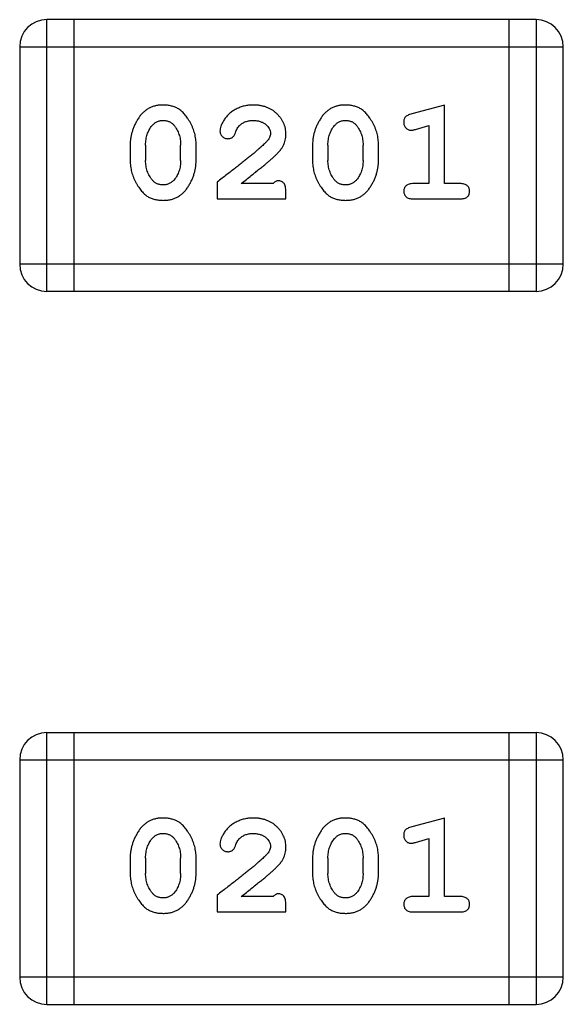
# Model space of a CAD drawing. Header units: millimetres. Extents: x 563 to 681, y 173 to 284.
# Tile 67 of 167: x 655.201 to 655.81, y 179.553 to 180.658. Entities that reach past the tile are written whole.
import ezdxf

# ---------------------------------------------------------------- set-up
doc = ezdxf.new("R2010")
doc.units = ezdxf.units.MM
doc.header["$LTSCALE"] = 30.734
doc.layers.get('0').update_dxf_attribs({"linetype": 'CONTINUOUS'})

msp = doc.modelspace()

# ---------------------------------------------------------------- linework, layer by layer
at = {"linetype": 'Continuous'}
for p, q in [((655.7798, 180.658), (655.2312, 180.658)), ((655.2312, 180.3532), (655.2312, 180.658)), ((655.2617, 180.3532), (655.2617, 180.658)), ((655.7494, 180.658), (655.7494, 180.3532)), ((655.7798, 180.658), (655.7798, 180.3532)), ((655.2007, 180.6275), (655.8103, 180.6275)), ((655.2007, 180.6275), (655.2007, 180.3836)), ((655.8103, 180.3836), (655.8103, 180.6275)), ((655.677, 180.5622), (655.6404, 180.5523)), ((655.677, 180.4741), (655.677, 180.5622)), ((655.6447, 180.5349), (655.6597, 180.5391)), ((655.6597, 180.5391), (655.6597, 180.4741)), ((655.3246, 180.5176), (655.3246, 180.4998)), ((655.3419, 180.5173), (655.3419, 180.5001)), ((655.3812, 180.5001), (655.3812, 180.5173)), ((655.3985, 180.4998), (655.3985, 180.5176)), ((655.5291, 180.5176), (655.5291, 180.4998)), ((655.5464, 180.5173), (655.5464, 180.5001)), ((655.5858, 180.5001), (655.5858, 180.5173)), ((655.6031, 180.4998), (655.6031, 180.5176)), ((655.4221, 180.4757), (655.4221, 180.4568)), ((655.4851, 180.4741), (655.4489, 180.4741)), ((655.6597, 180.4741), (655.6424, 180.4741)), ((655.6943, 180.4741), (655.677, 180.4741)), ((655.4221, 180.4568), (655.4992, 180.4568)), ((655.4992, 180.4568), (655.4992, 180.4647)), ((655.6424, 180.4568), (655.6943, 180.4568)), ((655.8103, 180.3836), (655.2007, 180.3836)), ((655.2312, 180.3532), (655.7798, 180.3532)), ((655.7798, 179.8578), (655.2312, 179.8578)), ((655.2312, 179.553), (655.2312, 179.8578)), ((655.2617, 179.553), (655.2617, 179.8578)), ((655.7494, 179.8578), (655.7494, 179.553)), ((655.7798, 179.8578), (655.7798, 179.553)), ((655.2007, 179.8274), (655.8103, 179.8274)), ((655.2007, 179.8274), (655.2007, 179.5835)), ((655.8103, 179.5835), (655.8103, 179.8274)), ((655.677, 179.7621), (655.6404, 179.7522)), ((655.677, 179.674), (655.677, 179.7621)), ((655.6447, 179.7348), (655.6597, 179.739)), ((655.6597, 179.739), (655.6597, 179.674)), ((655.3246, 179.7175), (655.3246, 179.6997)), ((655.3419, 179.7172), (655.3419, 179.7)), ((655.3812, 179.7), (655.3812, 179.7172)), ((655.3985, 179.6997), (655.3985, 179.7175)), ((655.5291, 179.7175), (655.5291, 179.6997)), ((655.5464, 179.7172), (655.5464, 179.7)), ((655.5858, 179.7), (655.5858, 179.7172)), ((655.6031, 179.6997), (655.6031, 179.7175)), ((655.4221, 179.6756), (655.4221, 179.6567)), ((655.4851, 179.674), (655.4489, 179.674)), ((655.6597, 179.674), (655.6424, 179.674)), ((655.6943, 179.674), (655.677, 179.674)), ((655.4992, 179.6567), (655.4992, 179.6645)), ((655.4221, 179.6567), (655.4992, 179.6567)), ((655.6424, 179.6567), (655.6943, 179.6567)), ((655.8103, 179.5835), (655.2007, 179.5835)), ((655.2312, 179.553), (655.7798, 179.553))]:
    msp.add_line(p, q, dxfattribs=at)
for centre, start, end in [((655.2312, 180.6275), 90, 180), ((655.7798, 180.6275), 0, 90), ((655.2312, 180.3836), 180, 270), ((655.7798, 180.3836), 270, 0), ((655.2312, 179.8274), 90, 180), ((655.7798, 179.8274), 0, 90), ((655.2312, 179.5835), 180, 270), ((655.7798, 179.5835), 270, 0)]:
    msp.add_arc(centre, 0.0305, start, end, dxfattribs=at)
for points, knots in [([(655.3614, 180.5622), (655.36, 180.5622), (655.3572, 180.5621), (655.3531, 180.5614), (655.3492, 180.5602), (655.3457, 180.5587), (655.3424, 180.5566), (655.3393, 180.5541), (655.3365, 180.5511), (655.3341, 180.5477), (655.3319, 180.5441), (655.3299, 180.5405), (655.3283, 180.5368), (655.327, 180.533), (655.3259, 180.5292), (655.3252, 180.5254), (655.3247, 180.5215), (655.3246, 180.5189), (655.3246, 180.5176)], [0, 0, 0, 0, 0.06692, 0.130834, 0.19258, 0.252759, 0.312631, 0.373411, 0.436359, 0.501894, 0.568244, 0.632472, 0.69556, 0.757163, 0.818592, 0.878885, 0.939235, 1, 1, 1, 1]), ([(655.3985, 180.5176), (655.3985, 180.5187), (655.3985, 180.5208), (655.3982, 180.524), (655.3977, 180.5271), (655.397, 180.5302), (655.3961, 180.5333), (655.395, 180.5363), (655.3937, 180.5393), (655.3922, 180.5421), (655.3906, 180.5449), (655.3889, 180.5474), (655.3873, 180.5497), (655.3856, 180.5518), (655.3839, 180.5537), (655.3822, 180.5553), (655.3805, 180.5568), (655.3781, 180.5583), (655.3749, 180.5599), (655.3707, 180.5612), (655.3662, 180.562), (655.363, 180.5621), (655.3614, 180.5622)], [0, 0, 0, 0, 0.049855, 0.099516, 0.148482, 0.19758, 0.246804, 0.296268, 0.346517, 0.397047, 0.446826, 0.49336, 0.537801, 0.579207, 0.617974, 0.654833, 0.689171, 0.722088, 0.786392, 0.853518, 0.924186, 1, 1, 1, 1]), ([(655.4626, 180.5622), (655.4609, 180.5621), (655.4575, 180.562), (655.4526, 180.5612), (655.4478, 180.5597), (655.4433, 180.5577), (655.4392, 180.5553), (655.4355, 180.5524), (655.4324, 180.5492), (655.4299, 180.5456), (655.4279, 180.5421), (655.4264, 180.5387), (655.4255, 180.5357), (655.4254, 180.5338), (655.4253, 180.5329)], [0, 0, 0, 0, 0.098286, 0.193983, 0.289056, 0.384352, 0.477435, 0.566197, 0.652355, 0.737986, 0.818188, 0.887401, 0.94802, 1, 1, 1, 1]), ([(655.4992, 180.5294), (655.4992, 180.5305), (655.4991, 180.5327), (655.4987, 180.536), (655.4978, 180.5391), (655.4967, 180.5421), (655.4952, 180.5449), (655.4935, 180.5476), (655.4913, 180.5502), (655.489, 180.5527), (655.4863, 180.5549), (655.4835, 180.5569), (655.4804, 180.5585), (655.4772, 180.5599), (655.4738, 180.5609), (655.4702, 180.5617), (655.4664, 180.5621), (655.4639, 180.5622), (655.4626, 180.5622)], [0, 0, 0, 0, 0.060981, 0.120256, 0.178148, 0.236115, 0.293993, 0.352864, 0.413358, 0.476056, 0.539296, 0.602396, 0.665116, 0.728325, 0.792919, 0.859317, 0.928302, 1, 1, 1, 1]), ([(655.5659, 180.5622), (655.5645, 180.5622), (655.5617, 180.5621), (655.5576, 180.5614), (655.5538, 180.5602), (655.5502, 180.5587), (655.5469, 180.5566), (655.5438, 180.5541), (655.541, 180.5511), (655.5386, 180.5477), (655.5364, 180.5441), (655.5345, 180.5405), (655.5328, 180.5368), (655.5315, 180.533), (655.5304, 180.5292), (655.5297, 180.5254), (655.5292, 180.5215), (655.5291, 180.5189), (655.5291, 180.5176)], [0, 0, 0, 0, 0.06692, 0.130834, 0.19258, 0.252759, 0.312631, 0.373411, 0.436359, 0.501894, 0.568244, 0.632472, 0.69556, 0.757163, 0.818592, 0.878885, 0.939235, 1, 1, 1, 1]), ([(655.6031, 180.5176), (655.603, 180.5187), (655.603, 180.5208), (655.6027, 180.524), (655.6022, 180.5271), (655.6015, 180.5302), (655.6006, 180.5333), (655.5995, 180.5363), (655.5982, 180.5393), (655.5967, 180.5421), (655.5951, 180.5449), (655.5934, 180.5474), (655.5918, 180.5497), (655.5901, 180.5518), (655.5884, 180.5537), (655.5867, 180.5553), (655.585, 180.5568), (655.5826, 180.5583), (655.5794, 180.5599), (655.5753, 180.5612), (655.5707, 180.562), (655.5675, 180.5621), (655.5659, 180.5622)], [0, 0, 0, 0, 0.049855, 0.099516, 0.148482, 0.19758, 0.246804, 0.296268, 0.346517, 0.397047, 0.446826, 0.49336, 0.537801, 0.579207, 0.617974, 0.654833, 0.689171, 0.722088, 0.786392, 0.853518, 0.924186, 1, 1, 1, 1]), ([(655.3492, 180.5391), (655.3496, 180.5395), (655.3504, 180.5404), (655.3517, 180.5416), (655.3531, 180.5427), (655.3546, 180.5435), (655.3562, 180.5441), (655.3579, 180.5446), (655.3597, 180.5448), (655.3609, 180.5449), (655.3615, 180.5449)], [0, 0, 0, 0, 0.13042, 0.256046, 0.378133, 0.498725, 0.620452, 0.742761, 0.869406, 1, 1, 1, 1]), ([(655.3615, 180.5449), (655.3622, 180.5449), (655.3634, 180.5449), (655.3652, 180.5446), (655.3669, 180.5442), (655.3685, 180.5436), (655.37, 180.5429), (655.3713, 180.5419), (655.3726, 180.5409), (655.3733, 180.54), (655.3737, 180.5396)], [0, 0, 0, 0, 0.138115, 0.270177, 0.397547, 0.520057, 0.63869, 0.757499, 0.878226, 1, 1, 1, 1]), ([(655.4476, 180.5395), (655.4481, 180.5399), (655.4491, 180.5408), (655.4507, 180.5419), (655.4524, 180.5428), (655.4542, 180.5436), (655.4562, 180.5442), (655.4582, 180.5446), (655.4603, 180.5449), (655.4617, 180.5449), (655.4624, 180.5449)], [0, 0, 0, 0, 0.121873, 0.243139, 0.363336, 0.485133, 0.607572, 0.734701, 0.864814, 1, 1, 1, 1]), ([(655.4624, 180.5449), (655.4638, 180.5448), (655.4665, 180.5448), (655.4703, 180.5439), (655.4737, 180.5425), (655.4766, 180.5406), (655.4789, 180.5383), (655.4807, 180.5359), (655.4817, 180.5332), (655.4819, 180.5313), (655.4819, 180.5304)], [0, 0, 0, 0, 0.156344, 0.299348, 0.4327, 0.561, 0.682299, 0.791883, 0.89611, 1, 1, 1, 1]), ([(655.5537, 180.5391), (655.5541, 180.5395), (655.5549, 180.5404), (655.5562, 180.5416), (655.5576, 180.5427), (655.5591, 180.5435), (655.5607, 180.5441), (655.5624, 180.5446), (655.5642, 180.5448), (655.5654, 180.5449), (655.566, 180.5449)], [0, 0, 0, 0, 0.13042, 0.256046, 0.378133, 0.498725, 0.620452, 0.742761, 0.869406, 1, 1, 1, 1]), ([(655.566, 180.5449), (655.5667, 180.5449), (655.5679, 180.5449), (655.5697, 180.5446), (655.5714, 180.5442), (655.573, 180.5436), (655.5745, 180.5429), (655.5758, 180.5419), (655.5771, 180.5409), (655.5778, 180.54), (655.5782, 180.5396)], [0, 0, 0, 0, 0.138115, 0.270177, 0.397547, 0.520057, 0.63869, 0.757499, 0.878226, 1, 1, 1, 1]), ([(655.6404, 180.5523), (655.6396, 180.5521), (655.638, 180.5516), (655.6359, 180.5507), (655.6343, 180.5498), (655.6331, 180.5488), (655.6323, 180.5476), (655.6318, 180.5463), (655.6314, 180.5448), (655.6314, 180.5437), (655.6314, 180.5431)], [0, 0, 0, 0, 0.187321, 0.344927, 0.475328, 0.579604, 0.674244, 0.773631, 0.882025, 1, 1, 1, 1]), ([(655.6314, 180.5431), (655.6314, 180.5425), (655.6314, 180.5413), (655.6319, 180.5396), (655.6326, 180.5379), (655.6337, 180.5365), (655.6349, 180.5354), (655.6362, 180.5345), (655.6377, 180.534), (655.6387, 180.5339), (655.6393, 180.5339)], [0, 0, 0, 0, 0.138815, 0.27042, 0.39836, 0.52875, 0.654955, 0.771147, 0.884581, 1, 1, 1, 1]), ([(655.3419, 180.5173), (655.3419, 180.5184), (655.342, 180.5204), (655.3423, 180.5235), (655.3429, 180.5264), (655.3437, 180.5292), (655.3447, 180.5319), (655.346, 180.5344), (655.3474, 180.5369), (655.3486, 180.5383), (655.3492, 180.5391)], [0, 0, 0, 0, 0.135446, 0.266257, 0.393419, 0.517936, 0.639137, 0.758785, 0.879345, 1, 1, 1, 1]), ([(655.3737, 180.5396), (655.3743, 180.5388), (655.3755, 180.5372), (655.377, 180.5347), (655.3783, 180.532), (655.3794, 180.5293), (655.3802, 180.5264), (655.3808, 180.5235), (655.3812, 180.5204), (655.3812, 180.5184), (655.3812, 180.5173)], [0, 0, 0, 0, 0.125331, 0.248948, 0.371201, 0.494032, 0.616811, 0.742104, 0.868849, 1, 1, 1, 1]), ([(655.4253, 180.5329), (655.4253, 180.5323), (655.4254, 180.5312), (655.4259, 180.5297), (655.4267, 180.5282), (655.4279, 180.5269), (655.4292, 180.5258), (655.4307, 180.525), (655.4324, 180.5245), (655.4335, 180.5245), (655.4341, 180.5244)], [0, 0, 0, 0, 0.120856, 0.239483, 0.360995, 0.490166, 0.620982, 0.746416, 0.870253, 1, 1, 1, 1]), ([(655.4426, 180.531), (655.4429, 180.5319), (655.4435, 180.5336), (655.4447, 180.5359), (655.446, 180.5379), (655.447, 180.539), (655.4476, 180.5395)], [0, 0, 0, 0, 0.285518, 0.544185, 0.781367, 1, 1, 1, 1]), ([(655.5464, 180.5173), (655.5464, 180.5184), (655.5465, 180.5204), (655.5468, 180.5235), (655.5474, 180.5264), (655.5482, 180.5292), (655.5492, 180.5319), (655.5505, 180.5344), (655.5519, 180.5369), (655.5531, 180.5383), (655.5537, 180.5391)], [0, 0, 0, 0, 0.135446, 0.266257, 0.393419, 0.517936, 0.639137, 0.758785, 0.879345, 1, 1, 1, 1]), ([(655.5782, 180.5396), (655.5788, 180.5388), (655.58, 180.5372), (655.5815, 180.5347), (655.5828, 180.532), (655.5839, 180.5293), (655.5847, 180.5264), (655.5853, 180.5235), (655.5857, 180.5204), (655.5857, 180.5184), (655.5858, 180.5173)], [0, 0, 0, 0, 0.125331, 0.248948, 0.371201, 0.494032, 0.616811, 0.742104, 0.868849, 1, 1, 1, 1]), ([(655.6393, 180.5339), (655.6396, 180.5339), (655.6404, 180.5339), (655.6416, 180.5341), (655.6431, 180.5345), (655.6441, 180.5348), (655.6447, 180.5349)], [0, 0, 0, 0, 0.183151, 0.413144, 0.682305, 1, 1, 1, 1]), ([(655.4772, 180.5207), (655.4767, 180.5202), (655.4758, 180.5192), (655.4742, 180.5177), (655.4723, 180.5159), (655.4701, 180.514), (655.4676, 180.5119), (655.4649, 180.5095), (655.4619, 180.507), (655.4586, 180.5043), (655.455, 180.5014), (655.4511, 180.4983), (655.447, 180.495), (655.4426, 180.4915), (655.4379, 180.4878), (655.4329, 180.484), (655.4276, 180.4799), (655.424, 180.4771), (655.4221, 180.4757)], [0, 0, 0, 0, 0.026647, 0.057942, 0.094152, 0.134806, 0.180631, 0.231142, 0.286385, 0.346321, 0.411439, 0.481035, 0.555329, 0.634592, 0.718826, 0.807759, 0.901393, 1, 1, 1, 1]), ([(655.4341, 180.5244), (655.4346, 180.5245), (655.4356, 180.5245), (655.4369, 180.5248), (655.4382, 180.5252), (655.4393, 180.5259), (655.4403, 180.5268), (655.4412, 180.528), (655.442, 180.5294), (655.4424, 180.5304), (655.4426, 180.531)], [0, 0, 0, 0, 0.127347, 0.246131, 0.359406, 0.470543, 0.586092, 0.711469, 0.847022, 1, 1, 1, 1]), ([(655.4819, 180.5304), (655.4819, 180.5296), (655.4817, 180.5279), (655.4808, 180.5255), (655.4792, 180.523), (655.4779, 180.5215), (655.4772, 180.5207)], [0, 0, 0, 0, 0.212836, 0.442809, 0.70317, 1, 1, 1, 1]), ([(655.4825, 180.5011), (655.4833, 180.5019), (655.485, 180.5034), (655.4874, 180.5056), (655.4895, 180.5077), (655.4914, 180.5097), (655.493, 180.5116), (655.4944, 180.5133), (655.4955, 180.515), (655.4966, 180.517), (655.4977, 180.5196), (655.4986, 180.5228), (655.4991, 180.5261), (655.4992, 180.5283), (655.4992, 180.5294)], [0, 0, 0, 0, 0.103002, 0.197728, 0.285279, 0.365235, 0.437224, 0.502446, 0.560545, 0.611446, 0.707576, 0.80349, 0.900532, 1, 1, 1, 1]), ([(655.3246, 180.4998), (655.3246, 180.4988), (655.3247, 180.4966), (655.325, 180.4935), (655.3255, 180.4903), (655.3262, 180.4872), (655.327, 180.4842), (655.3282, 180.4812), (655.3294, 180.4782), (655.3309, 180.4754), (655.3325, 180.4726), (655.3341, 180.4701), (655.3357, 180.4678), (655.3374, 180.4657), (655.3391, 180.4638), (655.3408, 180.4621), (655.3425, 180.4607), (655.3449, 180.4591), (655.3481, 180.4575), (655.3523, 180.4562), (655.3568, 180.4554), (655.36, 180.4553), (655.3616, 180.4552)], [0, 0, 0, 0, 0.049886, 0.09882, 0.148132, 0.19689, 0.246038, 0.295176, 0.345305, 0.395692, 0.445312, 0.491875, 0.535813, 0.577009, 0.616081, 0.652689, 0.687585, 0.720206, 0.785062, 0.85223, 0.923759, 1, 1, 1, 1]), ([(655.3496, 180.4778), (655.3489, 180.4786), (655.3477, 180.4802), (655.3462, 180.4827), (655.3448, 180.4853), (655.3438, 180.4881), (655.343, 180.491), (655.3423, 180.4939), (655.342, 180.497), (655.3419, 180.4991), (655.3419, 180.5001)], [0, 0, 0, 0, 0.124927, 0.248361, 0.370889, 0.492583, 0.61616, 0.741472, 0.869044, 1, 1, 1, 1]), ([(655.3616, 180.4552), (655.3631, 180.4553), (655.3659, 180.4553), (655.37, 180.456), (655.3738, 180.4572), (655.3774, 180.4588), (655.3807, 180.4608), (655.3838, 180.4633), (655.3866, 180.4662), (655.389, 180.4696), (655.3912, 180.4732), (655.3932, 180.4769), (655.3948, 180.4806), (655.3962, 180.4844), (655.3972, 180.4882), (655.398, 180.492), (655.3985, 180.4959), (655.3985, 180.4985), (655.3985, 180.4998)], [0, 0, 0, 0, 0.067217, 0.131051, 0.19272, 0.252824, 0.312745, 0.373449, 0.436041, 0.501494, 0.567761, 0.632087, 0.695096, 0.757109, 0.817993, 0.878657, 0.939311, 1, 1, 1, 1]), ([(655.3812, 180.5001), (655.3812, 180.499), (655.3812, 180.497), (655.3808, 180.4939), (655.3803, 180.491), (655.3795, 180.4882), (655.3785, 180.4855), (655.3772, 180.483), (655.3757, 180.4806), (655.3746, 180.4791), (655.374, 180.4783)], [0, 0, 0, 0, 0.135449, 0.266263, 0.393429, 0.516942, 0.639128, 0.758779, 0.879341, 1, 1, 1, 1]), ([(655.4489, 180.4741), (655.4509, 180.4757), (655.4547, 180.4786), (655.4602, 180.483), (655.4652, 180.4869), (655.4696, 180.4905), (655.4736, 180.4936), (655.477, 180.4965), (655.4799, 180.4989), (655.4817, 180.5004), (655.4825, 180.5011)], [0, 0, 0, 0, 0.176662, 0.337826, 0.484741, 0.617764, 0.73494, 0.837793, 0.926412, 1, 1, 1, 1]), ([(655.5291, 180.4998), (655.5291, 180.4988), (655.5292, 180.4966), (655.5295, 180.4935), (655.53, 180.4903), (655.5307, 180.4872), (655.5315, 180.4842), (655.5327, 180.4812), (655.5339, 180.4782), (655.5354, 180.4754), (655.537, 180.4726), (655.5386, 180.4701), (655.5403, 180.4678), (655.5419, 180.4657), (655.5436, 180.4638), (655.5453, 180.4621), (655.547, 180.4607), (655.5494, 180.4591), (655.5526, 180.4575), (655.5568, 180.4562), (655.5613, 180.4554), (655.5645, 180.4553), (655.5662, 180.4552)], [0, 0, 0, 0, 0.049886, 0.09882, 0.148132, 0.19689, 0.246038, 0.295176, 0.345305, 0.395692, 0.445312, 0.491875, 0.535813, 0.577009, 0.616081, 0.652689, 0.687585, 0.720206, 0.785062, 0.85223, 0.923759, 1, 1, 1, 1]), ([(655.5541, 180.4778), (655.5535, 180.4786), (655.5522, 180.4802), (655.5507, 180.4827), (655.5494, 180.4853), (655.5483, 180.4881), (655.5475, 180.491), (655.5468, 180.4939), (655.5465, 180.497), (655.5464, 180.4991), (655.5464, 180.5001)], [0, 0, 0, 0, 0.124927, 0.248361, 0.370889, 0.492583, 0.61616, 0.741472, 0.869044, 1, 1, 1, 1]), ([(655.5662, 180.4552), (655.5676, 180.4553), (655.5704, 180.4553), (655.5745, 180.456), (655.5784, 180.4572), (655.5819, 180.4588), (655.5853, 180.4608), (655.5883, 180.4633), (655.5911, 180.4662), (655.5936, 180.4696), (655.5957, 180.4732), (655.5977, 180.4769), (655.5994, 180.4806), (655.6007, 180.4844), (655.6017, 180.4882), (655.6025, 180.492), (655.603, 180.4959), (655.603, 180.4985), (655.6031, 180.4998)], [0, 0, 0, 0, 0.067217, 0.131051, 0.19272, 0.252824, 0.312745, 0.373449, 0.436041, 0.501494, 0.567761, 0.632087, 0.695096, 0.757109, 0.817993, 0.878657, 0.939311, 1, 1, 1, 1]), ([(655.5858, 180.5001), (655.5857, 180.499), (655.5857, 180.497), (655.5854, 180.4939), (655.5848, 180.491), (655.584, 180.4882), (655.583, 180.4855), (655.5817, 180.483), (655.5802, 180.4806), (655.5791, 180.4791), (655.5785, 180.4783)], [0, 0, 0, 0, 0.135449, 0.266263, 0.393429, 0.516942, 0.639128, 0.758779, 0.879341, 1, 1, 1, 1]), ([(655.3617, 180.4725), (655.3611, 180.4725), (655.3598, 180.4726), (655.358, 180.4728), (655.3563, 180.4732), (655.3547, 180.4738), (655.3533, 180.4746), (655.3519, 180.4755), (655.3507, 180.4766), (655.3499, 180.4774), (655.3496, 180.4778)], [0, 0, 0, 0, 0.139844, 0.271849, 0.399162, 0.521619, 0.6402, 0.758957, 0.87828, 1, 1, 1, 1]), ([(655.374, 180.4783), (655.3736, 180.4779), (655.3728, 180.477), (655.3715, 180.4758), (655.37, 180.4748), (655.3685, 180.4739), (655.367, 180.4733), (655.3653, 180.4729), (655.3635, 180.4726), (655.3623, 180.4725), (655.3617, 180.4725)], [0, 0, 0, 0, 0.129853, 0.25607, 0.380154, 0.49978, 0.62208, 0.743277, 0.868791, 1, 1, 1, 1]), ([(655.4906, 180.4772), (655.4901, 180.4772), (655.4892, 180.4771), (655.4878, 180.4765), (655.4864, 180.4755), (655.4855, 180.4746), (655.4851, 180.4741)], [0, 0, 0, 0, 0.20611, 0.432681, 0.695597, 1, 1, 1, 1]), ([(655.4992, 180.4647), (655.4992, 180.4657), (655.4992, 180.4677), (655.4987, 180.4704), (655.4981, 180.4727), (655.497, 180.4744), (655.4957, 180.4757), (655.4942, 180.4766), (655.4924, 180.4772), (655.4912, 180.4772), (655.4906, 180.4772)], [0, 0, 0, 0, 0.1844, 0.34094, 0.473574, 0.586824, 0.690029, 0.789175, 0.890445, 1, 1, 1, 1]), ([(655.5662, 180.4725), (655.5656, 180.4725), (655.5643, 180.4726), (655.5625, 180.4728), (655.5608, 180.4732), (655.5592, 180.4738), (655.5578, 180.4746), (655.5564, 180.4755), (655.5552, 180.4766), (655.5544, 180.4774), (655.5541, 180.4778)], [0, 0, 0, 0, 0.139844, 0.271849, 0.399162, 0.521619, 0.6402, 0.758957, 0.87828, 1, 1, 1, 1]), ([(655.5785, 180.4783), (655.5781, 180.4779), (655.5773, 180.477), (655.576, 180.4758), (655.5746, 180.4748), (655.573, 180.4739), (655.5715, 180.4733), (655.5698, 180.4729), (655.568, 180.4726), (655.5668, 180.4725), (655.5662, 180.4725)], [0, 0, 0, 0, 0.129853, 0.25607, 0.380154, 0.49978, 0.62208, 0.743277, 0.868791, 1, 1, 1, 1]), ([(655.6424, 180.4741), (655.6415, 180.4741), (655.6398, 180.474), (655.6375, 180.4736), (655.6355, 180.4728), (655.634, 180.4718), (655.6328, 180.4704), (655.632, 180.4689), (655.6315, 180.4672), (655.6314, 180.4661), (655.6314, 180.4654)], [0, 0, 0, 0, 0.169102, 0.317658, 0.446239, 0.563118, 0.671828, 0.776546, 0.884858, 1, 1, 1, 1]), ([(655.6314, 180.4654), (655.6314, 180.4648), (655.6315, 180.4636), (655.632, 180.462), (655.6328, 180.4605), (655.634, 180.4591), (655.6355, 180.458), (655.6375, 180.4573), (655.6398, 180.4569), (655.6415, 180.4568), (655.6424, 180.4568)], [0, 0, 0, 0, 0.115051, 0.223278, 0.329269, 0.437893, 0.554681, 0.682591, 0.83103, 1, 1, 1, 1]), ([(655.7053, 180.4654), (655.7053, 180.4661), (655.7052, 180.4672), (655.7047, 180.4689), (655.7039, 180.4704), (655.7027, 180.4717), (655.7012, 180.4728), (655.6992, 180.4736), (655.6969, 180.474), (655.6952, 180.4741), (655.6943, 180.4741)], [0, 0, 0, 0, 0.11517, 0.223509, 0.328254, 0.438012, 0.553651, 0.682263, 0.830856, 1, 1, 1, 1]), ([(655.6943, 180.4568), (655.6952, 180.4568), (655.6969, 180.4569), (655.6992, 180.4573), (655.7012, 180.458), (655.7027, 180.4591), (655.7039, 180.4604), (655.7047, 180.462), (655.7052, 180.4636), (655.7053, 180.4648), (655.7053, 180.4654)], [0, 0, 0, 0, 0.169012, 0.317488, 0.445429, 0.560977, 0.67065, 0.776666, 0.88492, 1, 1, 1, 1]), ([(655.3614, 179.7621), (655.36, 179.762), (655.3572, 179.762), (655.3531, 179.7613), (655.3492, 179.7601), (655.3457, 179.7586), (655.3424, 179.7565), (655.3393, 179.754), (655.3365, 179.751), (655.3341, 179.7476), (655.3319, 179.744), (655.3299, 179.7403), (655.3283, 179.7366), (655.327, 179.7329), (655.3259, 179.7291), (655.3252, 179.7252), (655.3247, 179.7214), (655.3246, 179.7188), (655.3246, 179.7175)], [0, 0, 0, 0, 0.06692, 0.130834, 0.19258, 0.252759, 0.312631, 0.373411, 0.436359, 0.501894, 0.568244, 0.632472, 0.69556, 0.757163, 0.818592, 0.878885, 0.939235, 1, 1, 1, 1]), ([(655.3985, 179.7175), (655.3985, 179.7185), (655.3985, 179.7207), (655.3982, 179.7239), (655.3977, 179.727), (655.397, 179.7301), (655.3961, 179.7332), (655.395, 179.7362), (655.3937, 179.7391), (655.3922, 179.742), (655.3906, 179.7448), (655.3889, 179.7473), (655.3873, 179.7496), (655.3856, 179.7517), (655.3839, 179.7536), (655.3822, 179.7552), (655.3805, 179.7567), (655.3781, 179.7582), (655.3749, 179.7598), (655.3707, 179.7611), (655.3662, 179.7619), (655.363, 179.762), (655.3614, 179.7621)], [0, 0, 0, 0, 0.049855, 0.099516, 0.148482, 0.19758, 0.246804, 0.296268, 0.346517, 0.397047, 0.446826, 0.49336, 0.537801, 0.579207, 0.617974, 0.654833, 0.689171, 0.722088, 0.786392, 0.853518, 0.924186, 1, 1, 1, 1]), ([(655.4626, 179.7621), (655.4609, 179.762), (655.4575, 179.7619), (655.4526, 179.7611), (655.4478, 179.7596), (655.4433, 179.7576), (655.4392, 179.7552), (655.4355, 179.7523), (655.4324, 179.7491), (655.4299, 179.7455), (655.4279, 179.7419), (655.4264, 179.7386), (655.4255, 179.7356), (655.4254, 179.7337), (655.4253, 179.7328)], [0, 0, 0, 0, 0.098286, 0.193983, 0.289056, 0.384352, 0.477435, 0.566197, 0.652355, 0.737986, 0.818188, 0.887401, 0.94802, 1, 1, 1, 1]), ([(655.4992, 179.7293), (655.4992, 179.7304), (655.4991, 179.7326), (655.4987, 179.7359), (655.4978, 179.739), (655.4967, 179.7419), (655.4952, 179.7448), (655.4935, 179.7475), (655.4913, 179.7501), (655.489, 179.7525), (655.4863, 179.7548), (655.4835, 179.7568), (655.4804, 179.7584), (655.4772, 179.7598), (655.4738, 179.7608), (655.4702, 179.7616), (655.4664, 179.762), (655.4639, 179.7621), (655.4626, 179.7621)], [0, 0, 0, 0, 0.060981, 0.120256, 0.178148, 0.236115, 0.293993, 0.352864, 0.413358, 0.476056, 0.539296, 0.602396, 0.665116, 0.728325, 0.792919, 0.859317, 0.928302, 1, 1, 1, 1]), ([(655.5659, 179.7621), (655.5645, 179.762), (655.5617, 179.762), (655.5576, 179.7613), (655.5538, 179.7601), (655.5502, 179.7586), (655.5469, 179.7565), (655.5438, 179.754), (655.541, 179.751), (655.5386, 179.7476), (655.5364, 179.744), (655.5345, 179.7403), (655.5328, 179.7366), (655.5315, 179.7329), (655.5304, 179.7291), (655.5297, 179.7252), (655.5292, 179.7214), (655.5291, 179.7188), (655.5291, 179.7175)], [0, 0, 0, 0, 0.06692, 0.130834, 0.19258, 0.252759, 0.312631, 0.373411, 0.436359, 0.501894, 0.568244, 0.632472, 0.69556, 0.757163, 0.818592, 0.878885, 0.939235, 1, 1, 1, 1]), ([(655.6031, 179.7175), (655.603, 179.7185), (655.603, 179.7207), (655.6027, 179.7239), (655.6022, 179.727), (655.6015, 179.7301), (655.6006, 179.7332), (655.5995, 179.7362), (655.5982, 179.7391), (655.5967, 179.742), (655.5951, 179.7448), (655.5934, 179.7473), (655.5918, 179.7496), (655.5901, 179.7517), (655.5884, 179.7536), (655.5867, 179.7552), (655.585, 179.7567), (655.5826, 179.7582), (655.5794, 179.7598), (655.5753, 179.7611), (655.5707, 179.7619), (655.5675, 179.762), (655.5659, 179.7621)], [0, 0, 0, 0, 0.049855, 0.099516, 0.148482, 0.19758, 0.246804, 0.296268, 0.346517, 0.397047, 0.446826, 0.49336, 0.537801, 0.579207, 0.617974, 0.654833, 0.689171, 0.722088, 0.786392, 0.853518, 0.924186, 1, 1, 1, 1]), ([(655.6404, 179.7522), (655.6396, 179.7519), (655.638, 179.7515), (655.6359, 179.7506), (655.6343, 179.7497), (655.6331, 179.7487), (655.6323, 179.7475), (655.6318, 179.7462), (655.6314, 179.7447), (655.6314, 179.7436), (655.6314, 179.743)], [0, 0, 0, 0, 0.187321, 0.344927, 0.475328, 0.579604, 0.674244, 0.773631, 0.882025, 1, 1, 1, 1]), ([(655.3419, 179.7172), (655.3419, 179.7183), (655.342, 179.7203), (655.3423, 179.7234), (655.3429, 179.7263), (655.3437, 179.7291), (655.3447, 179.7318), (655.346, 179.7343), (655.3474, 179.7367), (655.3486, 179.7382), (655.3492, 179.739)], [0, 0, 0, 0, 0.135446, 0.266257, 0.393419, 0.517936, 0.639137, 0.758785, 0.879345, 1, 1, 1, 1]), ([(655.3492, 179.739), (655.3496, 179.7394), (655.3504, 179.7403), (655.3517, 179.7415), (655.3531, 179.7425), (655.3546, 179.7434), (655.3562, 179.744), (655.3579, 179.7444), (655.3597, 179.7447), (655.3609, 179.7448), (655.3615, 179.7448)], [0, 0, 0, 0, 0.13042, 0.256046, 0.378133, 0.498725, 0.620452, 0.742761, 0.869406, 1, 1, 1, 1]), ([(655.3615, 179.7448), (655.3622, 179.7448), (655.3634, 179.7447), (655.3652, 179.7445), (655.3669, 179.7441), (655.3685, 179.7435), (655.37, 179.7427), (655.3713, 179.7418), (655.3726, 179.7407), (655.3733, 179.7399), (655.3737, 179.7395)], [0, 0, 0, 0, 0.138115, 0.270177, 0.397547, 0.520057, 0.63869, 0.757499, 0.878226, 1, 1, 1, 1]), ([(655.3737, 179.7395), (655.3743, 179.7387), (655.3755, 179.7371), (655.377, 179.7346), (655.3783, 179.7319), (655.3794, 179.7292), (655.3802, 179.7263), (655.3808, 179.7234), (655.3812, 179.7203), (655.3812, 179.7182), (655.3812, 179.7172)], [0, 0, 0, 0, 0.125331, 0.248948, 0.371201, 0.494032, 0.616811, 0.742104, 0.868849, 1, 1, 1, 1]), ([(655.4426, 179.7309), (655.4429, 179.7318), (655.4435, 179.7335), (655.4447, 179.7358), (655.446, 179.7378), (655.447, 179.7389), (655.4476, 179.7394)], [0, 0, 0, 0, 0.285518, 0.544185, 0.781367, 1, 1, 1, 1]), ([(655.4476, 179.7394), (655.4481, 179.7398), (655.4491, 179.7407), (655.4507, 179.7418), (655.4524, 179.7427), (655.4542, 179.7435), (655.4562, 179.7441), (655.4582, 179.7445), (655.4603, 179.7448), (655.4617, 179.7448), (655.4624, 179.7448)], [0, 0, 0, 0, 0.121873, 0.243139, 0.363336, 0.485133, 0.607572, 0.734701, 0.864814, 1, 1, 1, 1]), ([(655.4624, 179.7448), (655.4638, 179.7447), (655.4665, 179.7446), (655.4703, 179.7438), (655.4737, 179.7424), (655.4766, 179.7405), (655.4789, 179.7382), (655.4807, 179.7358), (655.4817, 179.7331), (655.4819, 179.7312), (655.4819, 179.7303)], [0, 0, 0, 0, 0.156344, 0.299348, 0.4327, 0.561, 0.682299, 0.791883, 0.89611, 1, 1, 1, 1]), ([(655.5464, 179.7172), (655.5464, 179.7183), (655.5465, 179.7203), (655.5468, 179.7234), (655.5474, 179.7263), (655.5482, 179.7291), (655.5492, 179.7318), (655.5505, 179.7343), (655.5519, 179.7367), (655.5531, 179.7382), (655.5537, 179.739)], [0, 0, 0, 0, 0.135446, 0.266257, 0.393419, 0.517936, 0.639137, 0.758785, 0.879345, 1, 1, 1, 1]), ([(655.5537, 179.739), (655.5541, 179.7394), (655.5549, 179.7403), (655.5562, 179.7415), (655.5576, 179.7425), (655.5591, 179.7434), (655.5607, 179.744), (655.5624, 179.7444), (655.5642, 179.7447), (655.5654, 179.7448), (655.566, 179.7448)], [0, 0, 0, 0, 0.13042, 0.256046, 0.378133, 0.498725, 0.620452, 0.742761, 0.869406, 1, 1, 1, 1]), ([(655.566, 179.7448), (655.5667, 179.7448), (655.5679, 179.7447), (655.5697, 179.7445), (655.5714, 179.7441), (655.573, 179.7435), (655.5745, 179.7427), (655.5758, 179.7418), (655.5771, 179.7407), (655.5778, 179.7399), (655.5782, 179.7395)], [0, 0, 0, 0, 0.138115, 0.270177, 0.397547, 0.520057, 0.63869, 0.757499, 0.878226, 1, 1, 1, 1]), ([(655.5782, 179.7395), (655.5788, 179.7387), (655.58, 179.7371), (655.5815, 179.7346), (655.5828, 179.7319), (655.5839, 179.7292), (655.5847, 179.7263), (655.5853, 179.7234), (655.5857, 179.7203), (655.5857, 179.7182), (655.5858, 179.7172)], [0, 0, 0, 0, 0.125331, 0.248948, 0.371201, 0.494032, 0.616811, 0.742104, 0.868849, 1, 1, 1, 1]), ([(655.6314, 179.743), (655.6314, 179.7424), (655.6314, 179.7412), (655.6319, 179.7394), (655.6326, 179.7378), (655.6337, 179.7364), (655.6349, 179.7352), (655.6362, 179.7344), (655.6377, 179.7339), (655.6387, 179.7338), (655.6393, 179.7338)], [0, 0, 0, 0, 0.138815, 0.27042, 0.39836, 0.52875, 0.654955, 0.771147, 0.884581, 1, 1, 1, 1]), ([(655.4253, 179.7328), (655.4253, 179.7322), (655.4254, 179.7311), (655.4259, 179.7296), (655.4267, 179.7281), (655.4279, 179.7268), (655.4292, 179.7257), (655.4307, 179.7249), (655.4324, 179.7244), (655.4335, 179.7243), (655.4341, 179.7243)], [0, 0, 0, 0, 0.120856, 0.239483, 0.360995, 0.490166, 0.620982, 0.746416, 0.870253, 1, 1, 1, 1]), ([(655.4341, 179.7243), (655.4346, 179.7243), (655.4356, 179.7244), (655.4369, 179.7247), (655.4382, 179.7251), (655.4393, 179.7258), (655.4403, 179.7267), (655.4412, 179.7279), (655.442, 179.7293), (655.4424, 179.7303), (655.4426, 179.7309)], [0, 0, 0, 0, 0.127347, 0.246131, 0.359406, 0.470543, 0.586092, 0.711469, 0.847022, 1, 1, 1, 1]), ([(655.4819, 179.7303), (655.4819, 179.7295), (655.4817, 179.7278), (655.4808, 179.7254), (655.4792, 179.7229), (655.4779, 179.7214), (655.4772, 179.7205)], [0, 0, 0, 0, 0.212836, 0.442809, 0.70317, 1, 1, 1, 1]), ([(655.4825, 179.701), (655.4833, 179.7018), (655.485, 179.7033), (655.4874, 179.7055), (655.4895, 179.7076), (655.4914, 179.7096), (655.493, 179.7115), (655.4944, 179.7132), (655.4955, 179.7149), (655.4966, 179.7169), (655.4977, 179.7195), (655.4986, 179.7227), (655.4991, 179.7259), (655.4992, 179.7282), (655.4992, 179.7293)], [0, 0, 0, 0, 0.103002, 0.197728, 0.285279, 0.365235, 0.437224, 0.502446, 0.560545, 0.611446, 0.707576, 0.80349, 0.900532, 1, 1, 1, 1]), ([(655.6393, 179.7338), (655.6396, 179.7338), (655.6404, 179.7338), (655.6416, 179.734), (655.6431, 179.7344), (655.6441, 179.7346), (655.6447, 179.7348)], [0, 0, 0, 0, 0.183151, 0.413144, 0.682305, 1, 1, 1, 1]), ([(655.4772, 179.7205), (655.4767, 179.7201), (655.4758, 179.7191), (655.4742, 179.7176), (655.4723, 179.7158), (655.4701, 179.7139), (655.4676, 179.7118), (655.4649, 179.7094), (655.4619, 179.7069), (655.4586, 179.7042), (655.455, 179.7013), (655.4511, 179.6982), (655.447, 179.6949), (655.4426, 179.6914), (655.4379, 179.6877), (655.4329, 179.6838), (655.4276, 179.6798), (655.424, 179.677), (655.4221, 179.6756)], [0, 0, 0, 0, 0.026647, 0.057942, 0.094152, 0.134806, 0.180631, 0.231142, 0.286385, 0.346321, 0.411439, 0.481035, 0.555329, 0.634592, 0.718826, 0.807759, 0.901393, 1, 1, 1, 1]), ([(655.3246, 179.6997), (655.3246, 179.6986), (655.3247, 179.6965), (655.325, 179.6933), (655.3255, 179.6902), (655.3262, 179.6871), (655.327, 179.6841), (655.3282, 179.6811), (655.3294, 179.6781), (655.3309, 179.6752), (655.3325, 179.6725), (655.3341, 179.67), (655.3357, 179.6677), (655.3374, 179.6655), (655.3391, 179.6637), (655.3408, 179.662), (655.3425, 179.6606), (655.3449, 179.659), (655.3481, 179.6574), (655.3523, 179.6561), (655.3568, 179.6552), (655.36, 179.6552), (655.3616, 179.6551)], [0, 0, 0, 0, 0.049886, 0.09882, 0.148132, 0.19689, 0.246038, 0.295176, 0.345305, 0.395692, 0.445312, 0.491875, 0.535813, 0.577009, 0.616081, 0.652689, 0.687585, 0.720206, 0.785062, 0.85223, 0.923759, 1, 1, 1, 1]), ([(655.3496, 179.6777), (655.3489, 179.6785), (655.3477, 179.6801), (655.3462, 179.6826), (655.3448, 179.6852), (655.3438, 179.688), (655.343, 179.6909), (655.3423, 179.6938), (655.342, 179.6969), (655.3419, 179.6989), (655.3419, 179.7)], [0, 0, 0, 0, 0.124927, 0.248361, 0.370889, 0.492583, 0.61616, 0.741472, 0.869044, 1, 1, 1, 1]), ([(655.3616, 179.6551), (655.3631, 179.6551), (655.3659, 179.6552), (655.37, 179.6559), (655.3738, 179.6571), (655.3774, 179.6586), (655.3807, 179.6607), (655.3838, 179.6632), (655.3866, 179.6661), (655.389, 179.6695), (655.3912, 179.6731), (655.3932, 179.6768), (655.3948, 179.6805), (655.3962, 179.6843), (655.3972, 179.6881), (655.398, 179.6919), (655.3985, 179.6958), (655.3985, 179.6984), (655.3985, 179.6997)], [0, 0, 0, 0, 0.067217, 0.131051, 0.19272, 0.252824, 0.312745, 0.373449, 0.436041, 0.501494, 0.567761, 0.632087, 0.695096, 0.757109, 0.817993, 0.878657, 0.939311, 1, 1, 1, 1]), ([(655.3812, 179.7), (655.3812, 179.6989), (655.3812, 179.6969), (655.3808, 179.6938), (655.3803, 179.6909), (655.3795, 179.6881), (655.3785, 179.6854), (655.3772, 179.6829), (655.3757, 179.6804), (655.3746, 179.679), (655.374, 179.6782)], [0, 0, 0, 0, 0.135449, 0.266263, 0.393429, 0.516942, 0.639128, 0.758779, 0.879341, 1, 1, 1, 1]), ([(655.4489, 179.674), (655.4509, 179.6755), (655.4547, 179.6785), (655.4602, 179.6829), (655.4652, 179.6868), (655.4696, 179.6904), (655.4736, 179.6935), (655.477, 179.6964), (655.4799, 179.6988), (655.4817, 179.7003), (655.4825, 179.701)], [0, 0, 0, 0, 0.176662, 0.337826, 0.484741, 0.617764, 0.73494, 0.837793, 0.926412, 1, 1, 1, 1]), ([(655.5291, 179.6997), (655.5291, 179.6986), (655.5292, 179.6965), (655.5295, 179.6933), (655.53, 179.6902), (655.5307, 179.6871), (655.5315, 179.6841), (655.5327, 179.6811), (655.5339, 179.6781), (655.5354, 179.6752), (655.537, 179.6725), (655.5386, 179.67), (655.5403, 179.6677), (655.5419, 179.6655), (655.5436, 179.6637), (655.5453, 179.662), (655.547, 179.6606), (655.5494, 179.659), (655.5526, 179.6574), (655.5568, 179.6561), (655.5613, 179.6552), (655.5645, 179.6552), (655.5662, 179.6551)], [0, 0, 0, 0, 0.049886, 0.09882, 0.148132, 0.19689, 0.246038, 0.295176, 0.345305, 0.395692, 0.445312, 0.491875, 0.535813, 0.577009, 0.616081, 0.652689, 0.687585, 0.720206, 0.785062, 0.85223, 0.923759, 1, 1, 1, 1]), ([(655.5541, 179.6777), (655.5535, 179.6785), (655.5522, 179.6801), (655.5507, 179.6826), (655.5494, 179.6852), (655.5483, 179.688), (655.5475, 179.6909), (655.5468, 179.6938), (655.5465, 179.6969), (655.5464, 179.6989), (655.5464, 179.7)], [0, 0, 0, 0, 0.124927, 0.248361, 0.370889, 0.492583, 0.61616, 0.741472, 0.869044, 1, 1, 1, 1]), ([(655.5662, 179.6551), (655.5676, 179.6551), (655.5704, 179.6552), (655.5745, 179.6559), (655.5784, 179.6571), (655.5819, 179.6586), (655.5853, 179.6607), (655.5883, 179.6632), (655.5911, 179.6661), (655.5936, 179.6695), (655.5957, 179.6731), (655.5977, 179.6768), (655.5994, 179.6805), (655.6007, 179.6843), (655.6017, 179.6881), (655.6025, 179.6919), (655.603, 179.6958), (655.603, 179.6984), (655.6031, 179.6997)], [0, 0, 0, 0, 0.067217, 0.131051, 0.19272, 0.252824, 0.312745, 0.373449, 0.436041, 0.501494, 0.567761, 0.632087, 0.695096, 0.757109, 0.817993, 0.878657, 0.939311, 1, 1, 1, 1]), ([(655.5858, 179.7), (655.5857, 179.6989), (655.5857, 179.6969), (655.5854, 179.6938), (655.5848, 179.6909), (655.584, 179.6881), (655.583, 179.6854), (655.5817, 179.6829), (655.5802, 179.6804), (655.5791, 179.679), (655.5785, 179.6782)], [0, 0, 0, 0, 0.135449, 0.266263, 0.393429, 0.516942, 0.639128, 0.758779, 0.879341, 1, 1, 1, 1]), ([(655.3617, 179.6724), (655.3611, 179.6724), (655.3598, 179.6724), (655.358, 179.6727), (655.3563, 179.6731), (655.3547, 179.6737), (655.3533, 179.6744), (655.3519, 179.6754), (655.3507, 179.6765), (655.3499, 179.6773), (655.3496, 179.6777)], [0, 0, 0, 0, 0.139844, 0.271849, 0.399162, 0.521619, 0.6402, 0.758957, 0.87828, 1, 1, 1, 1]), ([(655.374, 179.6782), (655.3736, 179.6778), (655.3728, 179.6768), (655.3715, 179.6757), (655.37, 179.6747), (655.3685, 179.6738), (655.367, 179.6732), (655.3653, 179.6727), (655.3635, 179.6725), (655.3623, 179.6724), (655.3617, 179.6724)], [0, 0, 0, 0, 0.129853, 0.25607, 0.380154, 0.49978, 0.62208, 0.743277, 0.868791, 1, 1, 1, 1]), ([(655.4906, 179.6771), (655.4901, 179.6771), (655.4892, 179.677), (655.4878, 179.6763), (655.4864, 179.6753), (655.4855, 179.6745), (655.4851, 179.674)], [0, 0, 0, 0, 0.20611, 0.432681, 0.695597, 1, 1, 1, 1]), ([(655.4992, 179.6645), (655.4992, 179.6656), (655.4992, 179.6676), (655.4987, 179.6703), (655.4981, 179.6725), (655.497, 179.6743), (655.4957, 179.6756), (655.4942, 179.6765), (655.4924, 179.6771), (655.4912, 179.6771), (655.4906, 179.6771)], [0, 0, 0, 0, 0.1844, 0.34094, 0.473574, 0.586824, 0.690029, 0.789175, 0.890445, 1, 1, 1, 1]), ([(655.5662, 179.6724), (655.5656, 179.6724), (655.5643, 179.6724), (655.5625, 179.6727), (655.5608, 179.6731), (655.5592, 179.6737), (655.5578, 179.6744), (655.5564, 179.6754), (655.5552, 179.6765), (655.5544, 179.6773), (655.5541, 179.6777)], [0, 0, 0, 0, 0.139844, 0.271849, 0.399162, 0.521619, 0.6402, 0.758957, 0.87828, 1, 1, 1, 1]), ([(655.5785, 179.6782), (655.5781, 179.6778), (655.5773, 179.6768), (655.576, 179.6757), (655.5746, 179.6747), (655.573, 179.6738), (655.5715, 179.6732), (655.5698, 179.6727), (655.568, 179.6725), (655.5668, 179.6724), (655.5662, 179.6724)], [0, 0, 0, 0, 0.129853, 0.25607, 0.380154, 0.49978, 0.62208, 0.743277, 0.868791, 1, 1, 1, 1]), ([(655.6424, 179.674), (655.6415, 179.674), (655.6398, 179.6739), (655.6375, 179.6735), (655.6355, 179.6727), (655.634, 179.6716), (655.6328, 179.6703), (655.632, 179.6688), (655.6315, 179.6671), (655.6314, 179.6659), (655.6314, 179.6653)], [0, 0, 0, 0, 0.169102, 0.317658, 0.446239, 0.563118, 0.671828, 0.776546, 0.884858, 1, 1, 1, 1]), ([(655.7053, 179.6653), (655.7053, 179.6659), (655.7052, 179.6671), (655.7047, 179.6688), (655.7039, 179.6703), (655.7027, 179.6716), (655.7012, 179.6727), (655.6992, 179.6735), (655.6969, 179.6739), (655.6952, 179.674), (655.6943, 179.674)], [0, 0, 0, 0, 0.11517, 0.223509, 0.328254, 0.438012, 0.553651, 0.682263, 0.830856, 1, 1, 1, 1]), ([(655.6314, 179.6653), (655.6314, 179.6647), (655.6315, 179.6635), (655.632, 179.6619), (655.6328, 179.6603), (655.634, 179.659), (655.6355, 179.6579), (655.6375, 179.6572), (655.6398, 179.6567), (655.6415, 179.6567), (655.6424, 179.6567)], [0, 0, 0, 0, 0.115051, 0.223278, 0.329269, 0.437893, 0.554681, 0.682591, 0.83103, 1, 1, 1, 1]), ([(655.6943, 179.6567), (655.6952, 179.6567), (655.6969, 179.6567), (655.6992, 179.6572), (655.7012, 179.6579), (655.7027, 179.659), (655.7039, 179.6603), (655.7047, 179.6619), (655.7052, 179.6635), (655.7053, 179.6647), (655.7053, 179.6653)], [0, 0, 0, 0, 0.169012, 0.317488, 0.445429, 0.560977, 0.67065, 0.776666, 0.88492, 1, 1, 1, 1])]:
    msp.add_open_spline(points, degree=3, knots=knots, dxfattribs=at)

doc.saveas('drawing.dxf')
